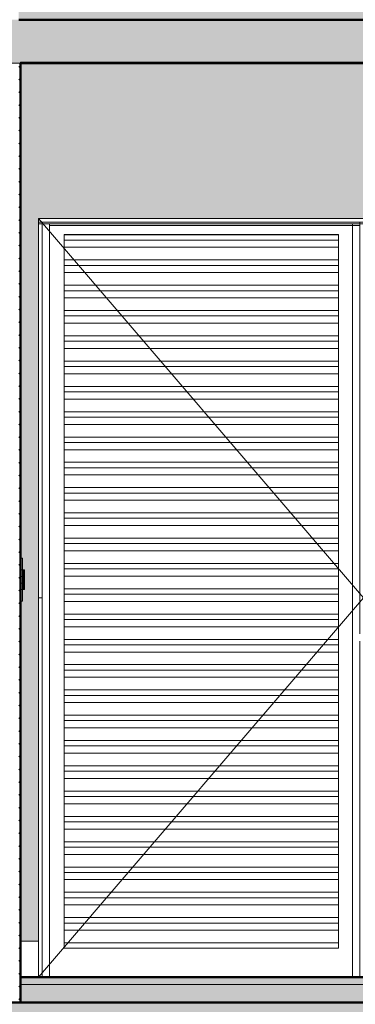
# Model space of a CAD drawing. Header units: metres. Extents: x -28.2 to -1.6, y -1.6 to 5.9.
# Tile 8 of 88: x -21 to -20.1, y -0.1 to 2.7. Entities that reach past the tile are written whole.
import ezdxf

# ---------------------------------------------------------------- set-up
doc = ezdxf.new("R2010")
doc.units = ezdxf.units.M
for name, color, linetype, lineweight in [('A-CLNG', 7, 'Continuous', 5), ('A-DOOR', 7, 'Continuous', 5), ('A-FLOR', 7, 'Continuous', 5), ('A-FLOR-MCUT', 7, 'Continuous', 5), ('A-FLOR-PATT', 7, 'Continuous', 50), ('A-GENM', 7, 'Continuous', 5), ('A-ROOF', 7, 'Continuous', 5), ('A-WALL', 7, 'Continuous', 5), ('A-WALL-PATT', 7, 'Continuous', 5), ('E-ELEC-FIXT', 7, 'Continuous', 5), ('E-LITE', 7, 'Continuous', 5), ('I-WALL', 7, 'Continuous', 5)]:
    doc.layers.add(name, color=color, linetype=linetype, lineweight=lineweight)
pattern_1 = [(0, (-14.575, 2.812), (0.2032, 0.0508), [0.01676, -0.13564, 0.01676, -0.13564, -0.8128]), (0, (-14.575, 2.812), (0.2032, 0.0508), [-0.3048, 0.01676, -0.28804, 0.01676, -0.13564, -0.3556]), (0, (-14.575, 2.812), (0.2032, 0.0508), [-0.762, 0.01676, -0.08484, 0.01676, -0.23724]), (120, (-14.499, 2.838), (-0.1455941, 0.15057636), [0.01676, -0.13564, 0.01676, -0.13564, -0.8128]), (120, (-14.499, 2.838), (-0.1455941, 0.15057636), [-0.3048, 0.01676, -0.28804, 0.01676, -0.13564, -0.3556]), (120, (-14.499, 2.838), (-0.1455941, 0.15057636), [-0.762, 0.01676, -0.08484, 0.01676, -0.23724]), (240, (-14.473, 2.939), (-0.0576059, -0.20137636), [0.01676, -0.13564, 0.01676, -0.13564, -0.8128]), (240, (-14.473, 2.939), (-0.0576059, -0.20137636), [-0.3048, 0.01676, -0.28804, 0.01676, -0.13564, -0.3556]), (240, (-14.473, 2.939), (-0.0576059, -0.20137636), [-0.762, 0.01676, -0.08484, 0.01676, -0.23724])]
pattern_2 = [(45, (-14.575, 2.812), (-0.01767767, 0.01767767), [])]

# ---------------------------------------------------------------- blocks, each defined once
blk = doc.blocks.new('PORTA DE ABRIR VENEZIANA_ 100_ AÇO GALVANIZADO COM PINTURA BRANCA E FECHADURA TIPO ALAVANCA - Porta Veneziana Branca 85x210_N-2568777-CASA 3')
at = {"layer": 'A-DOOR'}
for p, q in [((-20.065, 1.05), (-20.965, 2.1)), ((-20.965, 0.1), (-20.965, 2.09)), ((-20.955, 2.09), (-20.965, 2.09)), ((-20.965, 2.085), (-20.965, 2.09)), ((-20.965, 2.09), (-20.065, 2.09)), ((-20.965, 2.085), (-20.065, 2.085)), ((-20.955, 0), (-20.955, 2.09)), ((-20.935, 0), (-20.935, 2.085)), ((-20.935, 2.08), (-20.075, 2.08)), ((-20.095, 0), (-20.095, 2.085)), ((-20.075, 0.95), (-20.075, 2.09)), ((-20.065, 2.09), (-20.075, 2.09)), ((-20.065, 0.95), (-20.065, 2.09)), ((-20.065, 2.09), (-20.065, 2.085)), ((-20.8939, 2.055), (-20.8939, 2.0551)), ((-20.8939, 2.0551), (-20.1339, 2.0551)), ((-20.8939, 2.04), (-20.8939, 2.055)), ((-20.1339, 2.055), (-20.8939, 2.055)), ((-20.1339, 2.0551), (-20.1339, 2.055)), ((-20.1339, 2.055), (-20.1339, 2.04)), ((-20.8939, 2.02), (-20.8939, 2.04)), ((-20.8939, 2.04), (-20.1339, 2.04)), ((-20.8939, 1.985), (-20.8939, 2.02)), ((-20.8939, 2.02), (-20.1339, 2.02)), ((-20.1339, 2.04), (-20.1339, 2.02)), ((-20.1339, 2.02), (-20.1339, 1.985)), ((-20.8939, 1.97), (-20.8939, 1.985)), ((-20.8939, 1.985), (-20.1339, 1.985)), ((-20.8939, 1.95), (-20.8939, 1.97)), ((-20.8939, 1.97), (-20.1339, 1.97)), ((-20.1339, 1.985), (-20.1339, 1.97)), ((-20.1339, 1.97), (-20.1339, 1.95)), ((-20.8939, 1.915), (-20.8939, 1.95)), ((-20.8939, 1.95), (-20.1339, 1.95)), ((-20.1339, 1.95), (-20.1339, 1.915)), ((-20.8939, 1.9), (-20.8939, 1.915)), ((-20.8939, 1.915), (-20.1339, 1.915)), ((-20.1339, 1.915), (-20.1339, 1.9)), ((-20.8939, 1.88), (-20.8939, 1.9)), ((-20.8939, 1.9), (-20.1339, 1.9)), ((-20.1339, 1.9), (-20.1339, 1.88)), ((-20.8939, 1.845), (-20.8939, 1.88)), ((-20.8939, 1.88), (-20.1339, 1.88)), ((-20.1339, 1.88), (-20.1339, 1.845)), ((-20.8939, 1.83), (-20.8939, 1.845)), ((-20.8939, 1.845), (-20.1339, 1.845)), ((-20.8939, 1.81), (-20.8939, 1.83)), ((-20.8939, 1.83), (-20.1339, 1.83)), ((-20.1339, 1.845), (-20.1339, 1.83)), ((-20.1339, 1.83), (-20.1339, 1.81)), ((-20.8939, 1.775), (-20.8939, 1.81)), ((-20.8939, 1.81), (-20.1339, 1.81)), ((-20.1339, 1.81), (-20.1339, 1.775)), ((-20.8939, 1.76), (-20.8939, 1.775)), ((-20.8939, 1.775), (-20.1339, 1.775)), ((-20.1339, 1.775), (-20.1339, 1.76)), ((-20.8939, 1.74), (-20.8939, 1.76)), ((-20.8939, 1.76), (-20.1339, 1.76)), ((-20.1339, 1.76), (-20.1339, 1.74)), ((-20.8939, 1.705), (-20.8939, 1.74)), ((-20.8939, 1.74), (-20.1339, 1.74)), ((-20.1339, 1.74), (-20.1339, 1.705)), ((-20.8939, 1.69), (-20.8939, 1.705)), ((-20.8939, 1.705), (-20.1339, 1.705)), ((-20.8939, 1.67), (-20.8939, 1.69)), ((-20.8939, 1.69), (-20.1339, 1.69)), ((-20.1339, 1.705), (-20.1339, 1.69)), ((-20.1339, 1.69), (-20.1339, 1.67)), ((-20.8939, 1.635), (-20.8939, 1.67)), ((-20.8939, 1.67), (-20.1339, 1.67)), ((-20.1339, 1.67), (-20.1339, 1.635)), ((-20.8939, 1.62), (-20.8939, 1.635)), ((-20.8939, 1.635), (-20.1339, 1.635)), ((-20.8939, 1.6), (-20.8939, 1.62)), ((-20.8939, 1.62), (-20.1339, 1.62)), ((-20.1339, 1.635), (-20.1339, 1.62)), ((-20.1339, 1.62), (-20.1339, 1.6)), ((-20.8939, 1.565), (-20.8939, 1.6)), ((-20.8939, 1.6), (-20.1339, 1.6)), ((-20.1339, 1.6), (-20.1339, 1.565)), ((-20.8939, 1.55), (-20.8939, 1.565)), ((-20.8939, 1.565), (-20.1339, 1.565)), ((-20.1339, 1.565), (-20.1339, 1.55)), ((-20.8939, 1.53), (-20.8939, 1.55)), ((-20.8939, 1.55), (-20.1339, 1.55)), ((-20.8939, 1.495), (-20.8939, 1.53)), ((-20.8939, 1.53), (-20.1339, 1.53)), ((-20.1339, 1.55), (-20.1339, 1.53)), ((-20.1339, 1.53), (-20.1339, 1.495)), ((-20.8939, 1.48), (-20.8939, 1.495)), ((-20.8939, 1.495), (-20.1339, 1.495)), ((-20.8939, 1.46), (-20.8939, 1.48)), ((-20.8939, 1.48), (-20.1339, 1.48)), ((-20.1339, 1.495), (-20.1339, 1.48)), ((-20.1339, 1.48), (-20.1339, 1.46)), ((-20.8939, 1.425), (-20.8939, 1.46)), ((-20.8939, 1.46), (-20.1339, 1.46)), ((-20.1339, 1.46), (-20.1339, 1.425)), ((-20.8939, 1.41), (-20.8939, 1.425)), ((-20.8939, 1.425), (-20.1339, 1.425)), ((-20.1339, 1.425), (-20.1339, 1.41)), ((-20.8939, 1.39), (-20.8939, 1.41)), ((-20.8939, 1.41), (-20.1339, 1.41)), ((-20.8939, 1.355), (-20.8939, 1.39)), ((-20.8939, 1.39), (-20.1339, 1.39)), ((-20.1339, 1.41), (-20.1339, 1.39)), ((-20.1339, 1.39), (-20.1339, 1.355)), ((-20.8939, 1.34), (-20.8939, 1.355)), ((-20.8939, 1.355), (-20.1339, 1.355)), ((-20.8939, 1.32), (-20.8939, 1.34)), ((-20.8939, 1.34), (-20.1339, 1.34)), ((-20.1339, 1.355), (-20.1339, 1.34)), ((-20.1339, 1.34), (-20.1339, 1.32)), ((-20.8939, 1.285), (-20.8939, 1.32)), ((-20.8939, 1.32), (-20.1339, 1.32)), ((-20.1339, 1.32), (-20.1339, 1.285)), ((-20.8939, 1.27), (-20.8939, 1.285)), ((-20.8939, 1.285), (-20.1339, 1.285)), ((-20.1339, 1.285), (-20.1339, 1.27)), ((-20.8939, 1.25), (-20.8939, 1.27)), ((-20.8939, 1.27), (-20.1339, 1.27)), ((-20.1339, 1.27), (-20.1339, 1.25)), ((-20.8939, 1.215), (-20.8939, 1.25)), ((-20.8939, 1.25), (-20.1339, 1.25)), ((-20.1339, 1.25), (-20.1339, 1.215)), ((-20.8939, 1.2), (-20.8939, 1.215)), ((-20.8939, 1.215), (-20.1339, 1.215)), ((-20.8939, 1.18), (-20.8939, 1.2)), ((-20.8939, 1.2), (-20.1339, 1.2)), ((-20.1339, 1.215), (-20.1339, 1.2)), ((-20.1339, 1.2), (-20.1339, 1.18)), ((-20.8939, 1.145), (-20.8939, 1.18)), ((-20.8939, 1.18), (-20.1339, 1.18)), ((-20.1339, 1.18), (-20.1339, 1.145)), ((-20.8939, 1.13), (-20.8939, 1.145)), ((-20.8939, 1.145), (-20.1339, 1.145)), ((-20.1339, 1.145), (-20.1339, 1.13)), ((-20.8939, 1.11), (-20.8939, 1.13)), ((-20.8939, 1.13), (-20.1339, 1.13)), ((-20.1339, 1.13), (-20.1339, 1.11)), ((-20.8939, 1.075), (-20.8939, 1.11)), ((-20.8939, 1.11), (-20.1339, 1.11)), ((-20.1339, 1.11), (-20.1339, 1.075)), ((-20.8939, 1.06), (-20.8939, 1.075)), ((-20.8939, 1.075), (-20.1339, 1.075)), ((-20.1339, 1.075), (-20.1339, 1.06)), ((-20.965, 0), (-20.065, 1.05)), ((-20.955, 1.05), (-20.965, 1.05)), ((-20.8939, 1.04), (-20.8939, 1.06)), ((-20.8939, 1.06), (-20.1339, 1.06)), ((-20.8939, 1.005), (-20.8939, 1.04)), ((-20.8939, 1.04), (-20.1339, 1.04)), ((-20.1339, 1.06), (-20.1339, 1.04)), ((-20.1339, 1.04), (-20.1339, 1.005)), ((-20.8939, 0.99), (-20.8939, 1.005)), ((-20.8939, 1.005), (-20.1339, 1.005)), ((-20.8939, 0.97), (-20.8939, 0.99)), ((-20.8939, 0.99), (-20.1339, 0.99)), ((-20.1339, 1.005), (-20.1339, 0.99)), ((-20.1339, 0.99), (-20.1339, 0.97)), ((-20.8939, 0.935), (-20.8939, 0.97)), ((-20.8939, 0.97), (-20.1339, 0.97)), ((-20.1339, 0.97), (-20.1339, 0.935)), ((-20.8939, 0.92), (-20.8939, 0.935)), ((-20.8939, 0.935), (-20.1339, 0.935)), ((-20.1339, 0.935), (-20.1339, 0.92)), ((-20.075, 0), (-20.075, 0.93)), ((-20.8939, 0.9), (-20.8939, 0.92)), ((-20.8939, 0.92), (-20.1339, 0.92)), ((-20.8939, 0.865), (-20.8939, 0.9)), ((-20.8939, 0.9), (-20.1339, 0.9)), ((-20.1339, 0.92), (-20.1339, 0.9)), ((-20.1339, 0.9), (-20.1339, 0.865)), ((-20.8939, 0.85), (-20.8939, 0.865)), ((-20.8939, 0.865), (-20.1339, 0.865)), ((-20.8939, 0.83), (-20.8939, 0.85)), ((-20.8939, 0.85), (-20.1339, 0.85)), ((-20.1339, 0.865), (-20.1339, 0.85)), ((-20.1339, 0.85), (-20.1339, 0.83)), ((-20.8939, 0.795), (-20.8939, 0.83)), ((-20.8939, 0.83), (-20.1339, 0.83)), ((-20.1339, 0.83), (-20.1339, 0.795)), ((-20.8939, 0.78), (-20.8939, 0.795)), ((-20.8939, 0.795), (-20.1339, 0.795)), ((-20.1339, 0.795), (-20.1339, 0.78)), ((-20.8939, 0.76), (-20.8939, 0.78)), ((-20.8939, 0.78), (-20.1339, 0.78)), ((-20.1339, 0.78), (-20.1339, 0.76)), ((-20.8939, 0.725), (-20.8939, 0.76)), ((-20.8939, 0.76), (-20.1339, 0.76)), ((-20.1339, 0.76), (-20.1339, 0.725)), ((-20.8939, 0.71), (-20.8939, 0.725)), ((-20.8939, 0.725), (-20.1339, 0.725)), ((-20.8939, 0.69), (-20.8939, 0.71)), ((-20.8939, 0.71), (-20.1339, 0.71)), ((-20.1339, 0.725), (-20.1339, 0.71)), ((-20.1339, 0.71), (-20.1339, 0.69)), ((-20.8939, 0.655), (-20.8939, 0.69)), ((-20.8939, 0.69), (-20.1339, 0.69)), ((-20.1339, 0.69), (-20.1339, 0.655)), ((-20.8939, 0.64), (-20.8939, 0.655)), ((-20.8939, 0.655), (-20.1339, 0.655)), ((-20.1339, 0.655), (-20.1339, 0.64)), ((-20.8939, 0.62), (-20.8939, 0.64)), ((-20.8939, 0.64), (-20.1339, 0.64)), ((-20.1339, 0.64), (-20.1339, 0.62)), ((-20.8939, 0.585), (-20.8939, 0.62)), ((-20.8939, 0.62), (-20.1339, 0.62)), ((-20.1339, 0.62), (-20.1339, 0.585)), ((-20.8939, 0.57), (-20.8939, 0.585)), ((-20.8939, 0.585), (-20.1339, 0.585)), ((-20.1339, 0.585), (-20.1339, 0.57)), ((-20.8939, 0.55), (-20.8939, 0.57)), ((-20.8939, 0.57), (-20.1339, 0.57)), ((-20.8939, 0.515), (-20.8939, 0.55)), ((-20.8939, 0.55), (-20.1339, 0.55)), ((-20.1339, 0.57), (-20.1339, 0.55)), ((-20.1339, 0.55), (-20.1339, 0.515)), ((-20.8939, 0.5), (-20.8939, 0.515)), ((-20.8939, 0.515), (-20.1339, 0.515)), ((-20.8939, 0.48), (-20.8939, 0.5)), ((-20.8939, 0.5), (-20.1339, 0.5)), ((-20.1339, 0.515), (-20.1339, 0.5)), ((-20.1339, 0.5), (-20.1339, 0.48)), ((-20.8939, 0.445), (-20.8939, 0.48)), ((-20.8939, 0.48), (-20.1339, 0.48)), ((-20.1339, 0.48), (-20.1339, 0.445)), ((-20.8939, 0.43), (-20.8939, 0.445)), ((-20.8939, 0.445), (-20.1339, 0.445)), ((-20.1339, 0.445), (-20.1339, 0.43)), ((-20.8939, 0.41), (-20.8939, 0.43)), ((-20.8939, 0.43), (-20.1339, 0.43)), ((-20.8939, 0.375), (-20.8939, 0.41)), ((-20.8939, 0.41), (-20.1339, 0.41)), ((-20.1339, 0.43), (-20.1339, 0.41)), ((-20.1339, 0.41), (-20.1339, 0.375)), ((-20.8939, 0.36), (-20.8939, 0.375)), ((-20.8939, 0.375), (-20.1339, 0.375)), ((-20.8939, 0.34), (-20.8939, 0.36)), ((-20.8939, 0.36), (-20.1339, 0.36)), ((-20.1339, 0.375), (-20.1339, 0.36)), ((-20.1339, 0.36), (-20.1339, 0.34)), ((-20.8939, 0.305), (-20.8939, 0.34)), ((-20.8939, 0.34), (-20.1339, 0.34)), ((-20.1339, 0.34), (-20.1339, 0.305)), ((-20.8939, 0.29), (-20.8939, 0.305)), ((-20.8939, 0.305), (-20.1339, 0.305)), ((-20.1339, 0.305), (-20.1339, 0.29)), ((-20.8939, 0.27), (-20.8939, 0.29)), ((-20.8939, 0.29), (-20.1339, 0.29)), ((-20.1339, 0.29), (-20.1339, 0.27)), ((-20.8939, 0.235), (-20.8939, 0.27)), ((-20.8939, 0.27), (-20.1339, 0.27)), ((-20.1339, 0.27), (-20.1339, 0.235)), ((-20.8939, 0.22), (-20.8939, 0.235)), ((-20.8939, 0.235), (-20.1339, 0.235)), ((-20.8939, 0.2), (-20.8939, 0.22)), ((-20.8939, 0.22), (-20.1339, 0.22)), ((-20.1339, 0.235), (-20.1339, 0.22)), ((-20.1339, 0.22), (-20.1339, 0.2)), ((-20.8939, 0.165), (-20.8939, 0.2)), ((-20.8939, 0.2), (-20.1339, 0.2)), ((-20.1339, 0.2), (-20.1339, 0.165)), ((-20.8939, 0.15), (-20.8939, 0.165)), ((-20.8939, 0.165), (-20.1339, 0.165)), ((-20.1339, 0.165), (-20.1339, 0.15)), ((-20.8939, 0.13), (-20.8939, 0.15)), ((-20.8939, 0.15), (-20.1339, 0.15)), ((-20.1339, 0.15), (-20.1339, 0.13)), ((-20.8939, 0.095), (-20.8939, 0.13)), ((-20.8939, 0.13), (-20.1339, 0.13)), ((-20.1339, 0.13), (-20.1339, 0.095)), ((-20.8939, 0.08), (-20.8939, 0.095)), ((-20.1339, 0.095), (-20.8939, 0.095)), ((-20.1339, 0.095), (-20.1339, 0.08)), ((-20.8939, 0.08), (-20.1339, 0.08))]:
    blk.add_line(p, q, dxfattribs=at)
blk = doc.blocks.new('LONGARINA_STEEL_FRAME1 - LONGARINA_STEEL_FRAME-2562852-CASA 3')
at = {"layer": 'A-ROOF', "true_color": 0x9fa09c}
blk.add_hatch(color=253, dxfattribs=at).paths.add_polyline_path([(-21.015, 2.65), (-20.985, 2.65), (-20.985, 3.6835), (-21.02, 3.6835), (-21.02, 2.65)])
blk = doc.blocks.new('2_b_4 Interruptores_Conjunto 4x4 - a_ 4 Teclas Simples-2565289-CASA 3')
at = {"layer": 'A-GENM', "true_color": 0xfbfbfb}
for points in [[(-21.013, 1.0403), (-21.013, 1.1597), (-21.015, 1.1597), (-21.015, 1.0403)], [(-21.0104, 1.0403), (-21.0099, 1.0406), (-21.0104, 1.073), (-21.0114, 1.073), (-21.0113, 1.091), (-21.0099, 1.091), (-21.0104, 1.109), (-21.0114, 1.109), (-21.0113, 1.127), (-21.0099, 1.1275), (-21.0104, 1.1597), (-21.013, 1.1597), (-21.013, 1.0403), (-21.0106, 1.0403)]]:
    blk.add_hatch(color=7, dxfattribs=at).paths.add_polyline_path(points)
at = {"layer": 'A-GENM'}
for p, q in [((-21.015, 1.1597), (-21.013, 1.1597)), ((-21.0099, 1.1597), (-21.013, 1.1597)), ((-21.013, 1.0403), (-21.013, 1.1597)), ((-21.0099, 1.127), (-21.0099, 1.1597)), ((-21.0099, 1.091), (-21.0099, 1.109)), ((-21.0099, 1.0403), (-21.0099, 1.073)), ((-21.013, 1.0403), (-21.015, 1.0403)), ((-21.013, 1.0403), (-21.0099, 1.0403))]:
    blk.add_line(p, q, dxfattribs=at)
blk = doc.blocks.new('x_ Módulo de Tecla Interrupor não listavel 1 4 teclas 4X4 - x_ Módulo de Tecla Interrupor não listavel 1 4 teclas 4X4-2565291-CASA 3')
at = {"layer": 'E-LITE', "true_color": 0xfbfbfb}
for points in [[(-21.0114, 1.109), (-21.006, 1.109), (-21.006, 1.127), (-21.0114, 1.127), (-21.0114, 1.1165)], [(-21.004, 1.109), (-21.0044, 1.127), (-21.006, 1.127), (-21.0055, 1.109), (-21.0041, 1.109)]]:
    blk.add_hatch(color=7, dxfattribs=at).paths.add_polyline_path(points)
at = {"layer": 'E-LITE'}
for p, q in [((-21.0114, 1.127), (-21.006, 1.127)), ((-21.004, 1.127), (-21.006, 1.127)), ((-21.004, 1.109), (-21.004, 1.127)), ((-21.006, 1.109), (-21.0114, 1.109)), ((-21.006, 1.109), (-21.004, 1.109))]:
    blk.add_line(p, q, dxfattribs=at)
blk = doc.blocks.new('x_ Módulo de Tecla Interrupor não listavel 2 4 teclas 4X4 - x_ Módulo de Tecla Interrupor não listavel 2 4 teclas 4X4-2565293-CASA 3')
at = {"layer": 'E-LITE', "true_color": 0xfbfbfb}
for points in [[(-21.006, 1.073), (-21.006, 1.091), (-21.0114, 1.091), (-21.0114, 1.073), (-21.0106, 1.073)], [(-21.004, 1.073), (-21.0044, 1.091), (-21.006, 1.091), (-21.0055, 1.073), (-21.0041, 1.073)]]:
    blk.add_hatch(color=7, dxfattribs=at).paths.add_polyline_path(points)
at = {"layer": 'E-LITE'}
for p, q in [((-21.0114, 1.091), (-21.006, 1.091)), ((-21.004, 1.091), (-21.006, 1.091)), ((-21.004, 1.073), (-21.004, 1.091)), ((-21.006, 1.073), (-21.0114, 1.073)), ((-21.006, 1.073), (-21.004, 1.073))]:
    blk.add_line(p, q, dxfattribs=at)
blk = doc.blocks.new('1_f_1 Tomada _ 2 Interruptores_Conjunto 4x2 - a_2 Simples _ 1 Tomada 10A-2565284-CASA 3')
at = {"layer": 'A-GENM', "true_color": 0xfbfbfb}
blk.add_hatch(color=7, dxfattribs=at).paths.add_polyline_path([(-21.013, 1.1597), (-21.013, 1.16), (-21.015, 1.1597)])
at = {"layer": 'A-GENM'}
for p in [(-21.015, 1.16), (-21.0099, 1.16)]:
    blk.add_line(p, (-21.013, 1.16), dxfattribs=at)
blk = doc.blocks.new('x_Módulo de Tecla Interrupor não listavel 4_2 teclas com tomada - x_Módulo de Tecla Interrupor não listavel 4_2 teclas com tomada-2565287-CASA 3')
at = {"layer": 'E-LITE', "true_color": 0xfbfbfb}
blk.add_hatch(color=7, dxfattribs=at).paths.add_polyline_path([(-21.004, 1.109), (-21.0038, 1.109), (-21.004, 1.1165)])
at = {"layer": 'E-LITE'}
for p, q in [((-21.0038, 1.127), (-21.0039, 1.127)), ((-21.0038, 1.109), (-21.0038, 1.127)), ((-21.0039, 1.109), (-21.0038, 1.109))]:
    blk.add_line(p, q, dxfattribs=at)
blk = doc.blocks.new('x_Módulo de Tecla Interrupor não listavel 4a 2 teclas com tomada - x_Módulo de Tecla Interrupor não listavel 4a 2 teclas com tomada-2565288-CASA 3')
at = {"layer": 'E-LITE', "true_color": 0xfbfbfb}
for points in [[(-21.006, 1.091), (-21.0058, 1.091), (-21.006, 1.109), (-21.0099, 1.109), (-21.0099, 1.091)], [(-21.0038, 1.091), (-21.0043, 1.109), (-21.0058, 1.109), (-21.0053, 1.091), (-21.0039, 1.091)]]:
    blk.add_hatch(color=7, dxfattribs=at).paths.add_polyline_path(points)
at = {"layer": 'E-LITE'}
for p, q in [((-21.0038, 1.109), (-21.0039, 1.109)), ((-21.0039, 1.091), (-21.0038, 1.091)), ((-21.0038, 1.091), (-21.0038, 1.109))]:
    blk.add_line(p, q, dxfattribs=at)

msp = doc.modelspace()

# ---------------------------------------------------------------- hatches: boundary and pattern name
at = {"layer": 'A-FLOR', "true_color": 0x808080}
h = msp.add_hatch(dxfattribs=at)
h.set_pattern_fill('FP_2', color=8, style=0, pattern_type=2)
h.set_pattern_definition(pattern_1)
h.paths.add_polyline_path([(-25.095, -0.02), (-21.175, -0.02), (-21.175, 0), (-25.095, 0)])
h.paths.add_polyline_path([(-18.415, -0.02), (-18.415, 0), (-21.015, 0), (-21.015, -0.02), (-18.455, -0.02)])
at = {"layer": 'A-FLOR-PATT', "lineweight": 5, "true_color": 0x808080}
h = msp.add_hatch(dxfattribs=at)
h.set_pattern_fill('FP_2', color=8, style=0, pattern_type=2)
h.set_pattern_definition(pattern_1)
h.paths.add_polyline_path([(-25.095, 2.53), (-18.415, 2.53), (-18.415, 2.65), (-25.095, 2.65)])
h = msp.add_hatch(dxfattribs=at)
h.set_pattern_fill('FP_2', color=8, style=0, pattern_type=2)
h.set_pattern_definition(pattern_1)
h.paths.add_polyline_path([(-21.9788, -0.07), (-21.175, -0.07), (-21.175, -0.02), (-25.095, -0.02), (-25.095, -0.07), (-22.125, -0.07)])
h.paths.add_polyline_path([(-18.415, -0.07), (-18.415, -0.02), (-21.015, -0.02), (-21.015, -0.07), (-18.4687, -0.07)])
h = msp.add_hatch(dxfattribs=at)
h.set_pattern_fill('FP_2', color=8, style=0, pattern_type=2)
h.set_pattern_definition(pattern_1)
h.paths.add_polyline_path([(-18.3907, -0.15), (-18.265, -0.15), (-18.265, -0.07), (-25.245, -0.07), (-25.245, -0.15), (-18.415, -0.15)])
at = {"layer": 'A-WALL-PATT', "true_color": 0xd6d6d6}
h = msp.add_hatch(color=254, dxfattribs=at)
h.paths.add_polyline_path([(-19.215, 2.65), (-18.445, 2.65), (-18.445, 2.7905), (-19.6975, 2.7905), (-19.6975, 2.65), (-19.4827, 2.65)])
h.paths.add_polyline_path([(-20.985, 2.65), (-19.7325, 2.65), (-19.7325, 2.7905), (-20.985, 2.7905), (-20.985, 2.6578)])
at = {"layer": 'A-WALL-PATT', "true_color": 0x808080}
h = msp.add_hatch(dxfattribs=at)
h.set_pattern_fill('FP_1', color=8, style=0, pattern_type=2)
h.set_pattern_definition(pattern_2)
h.paths.add_polyline_path([(-21.0134, 0), (-21.013, 0), (-21.013, 0.1), (-21.015, 0.1), (-21.015, 0)])
at = {"layer": 'A-WALL-PATT', "true_color": 0x787878}
h = msp.add_hatch(dxfattribs=at)
h.set_pattern_fill('FP_8', color=8, style=0, pattern_type=2)
h.set_pattern_definition([(0, (-21.015, 0), (0, 0.6), []), (90, (-21.015, 0), (-0.6, 4e-17), [])])
h.paths.add_polyline_path([(-21.013, 0), (-20.965, 0), (-20.965, 0.1), (-21.013, 0.1), (-21.013, 0.0168)])
at = {"layer": 'I-WALL', "true_color": 0x808080}
h = msp.add_hatch(dxfattribs=at)
h.set_pattern_fill('FP_1', color=8, style=0, pattern_type=2)
h.set_pattern_definition(pattern_2)
h.paths.add_polyline_path([(-21.015, -0.07), (-21.015, 2.53), (-21.02, 2.5298), (-21.02, -0.07)])
at = {"layer": 'I-WALL', "true_color": 0xf4eccd}
msp.add_hatch(color=254, dxfattribs=at).paths.add_polyline_path([(-21.0111, 0.1), (-20.965, 0.1), (-20.965, 2.1), (-20.065, 2.1), (-20.065, 2.53), (-21.015, 2.53), (-21.015, 1.16), (-21.0099, 1.1597), (-21.0099, 1.127), (-21.0038, 1.127), (-21.0043, 1.073), (-21.0099, 1.073), (-21.0104, 1.0403), (-21.015, 1.0403), (-21.015, 0.1), (-21.013, 0.1)])

# ---------------------------------------------------------------- linework, layer by layer
at = {"layer": 'A-CLNG'}
for p, q in [((-18.415, 2.532), (-21.015, 2.532)), ((-21.015, 2.532), (-21.015, 2.53)), ((-18.415, 2.531), (-21.015, 2.531))]:
    msp.add_line(p, q, dxfattribs=at)
at = {"layer": 'A-FLOR', "lineweight": 50}
for p, q in [((-18.415, 2.65), (-21.02, 2.65)), ((-21.015, 2.53), (-18.415, 2.53)), ((-18.415, 0), (-21.015, 0)), ((-21.015, 0), (-21.015, -0.07)), ((-18.265, -0.07), (-25.095, -0.07))]:
    msp.add_line(p, q, dxfattribs=at)
at = {"layer": 'A-FLOR-MCUT'}
msp.add_line((-18.415, -0.02), (-21.015, -0.02), dxfattribs=at)
at = {"layer": 'A-WALL'}
for p, q in [((-21.015, 2.53), (-21.175, 2.53)), ((-20.965, 0.1), (-21.013, 0.1)), ((-20.965, 0.1), (-20.965, 0))]:
    msp.add_line(p, q, dxfattribs=at)
at = {"layer": 'A-WALL', "lineweight": 25}
for p, q in [((-21.013, 0.1), (-21.015, 0.1)), ((-21.013, 0), (-21.013, 0.1))]:
    msp.add_line(p, q, dxfattribs=at)
at = {"layer": 'I-WALL', "lineweight": 50}
msp.add_line((-21.015, 0), (-21.015, 2.53), dxfattribs=at)
at = {"layer": 'I-WALL'}
for p, q in [((-20.965, 0.1), (-20.965, 2.1)), ((-20.965, 2.1), (-20.065, 2.1))]:
    msp.add_line(p, q, dxfattribs=at)

# ---------------------------------------------------------------- block references
at = {"layer": 'A-DOOR'}
msp.add_blockref('PORTA DE ABRIR VENEZIANA_ 100_ AÇO GALVANIZADO COM PINTURA BRANCA E FECHADURA TIPO ALAVANCA - Porta Veneziana Branca 85x210_N-2568777-CASA 3', (0, 0), dxfattribs=at)
at = {"layer": 'A-ROOF'}
msp.add_blockref('LONGARINA_STEEL_FRAME1 - LONGARINA_STEEL_FRAME-2562852-CASA 3', (0, 0), dxfattribs=at)
at = {"layer": 'E-ELEC-FIXT'}
msp.add_blockref('1_f_1 Tomada _ 2 Interruptores_Conjunto 4x2 - a_2 Simples _ 1 Tomada 10A-2565284-CASA 3', (0, 0), dxfattribs=at)
at = {"layer": 'E-LITE'}
for name in ['2_b_4 Interruptores_Conjunto 4x4 - a_ 4 Teclas Simples-2565289-CASA 3', 'x_ Módulo de Tecla Interrupor não listavel 1 4 teclas 4X4 - x_ Módulo de Tecla Interrupor não listavel 1 4 teclas 4X4-2565291-CASA 3', 'x_Módulo de Tecla Interrupor não listavel 4_2 teclas com tomada - x_Módulo de Tecla Interrupor não listavel 4_2 teclas com tomada-2565287-CASA 3', 'x_ Módulo de Tecla Interrupor não listavel 2 4 teclas 4X4 - x_ Módulo de Tecla Interrupor não listavel 2 4 teclas 4X4-2565293-CASA 3', 'x_Módulo de Tecla Interrupor não listavel 4a 2 teclas com tomada - x_Módulo de Tecla Interrupor não listavel 4a 2 teclas com tomada-2565288-CASA 3']:
    msp.add_blockref(name, (0, 0), dxfattribs=at)

doc.saveas('drawing.dxf')
